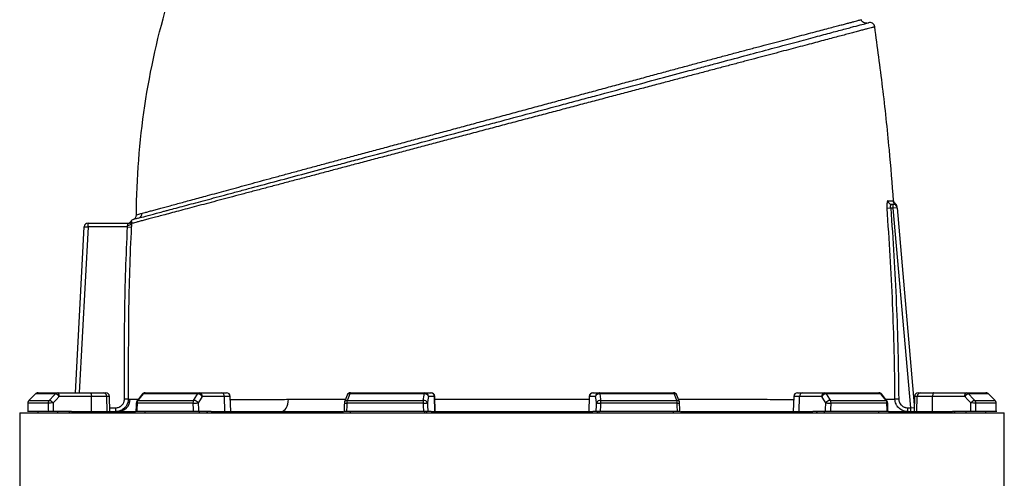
# Model space of a CAD drawing. Header units: millimetres. Extents: x 4190 to 16224, y 1378 to 18140.
# Tile 15 of 17: x 5216 to 9131, y 13950 to 15775. Entities that reach past the tile are written whole.
import ezdxf

# ---------------------------------------------------------------- set-up
doc = ezdxf.new("R2010")
doc.units = ezdxf.units.MM
doc.header["$LTSCALE"] = 5

msp = doc.modelspace()

# ---------------------------------------------------------------- linework, layer by layer
at = {"color": 7, "linetype": 'Continuous', "lineweight": 25}
for p, q in [((8682.8, 15040.3), (8689.8, 15040.3)), ((8689.8, 15025.3), (8689.8, 15040.3)), ((8697.5, 15042.6), (8697.6, 15042.6)), ((8679.3, 15025.3), (8664.7, 15024.2)), ((8689.8, 15025.3), (8679.3, 15025.3)), ((8704.8, 15026.6), (8689.8, 15025.3)), ((8759.4, 14230.3), (8689.8, 15025.3)), ((8704.8, 15026.6), (8773.3, 14242.6)), ((5487.8, 14950.3), (5487.8, 14965.3)), ((5487.8, 14965.3), (5648.4, 14965.3)), ((5438.2, 14290.3), (5472.8, 14951.1)), ((5472.8, 14951.1), (5487.8, 14950.3)), ((5645, 14950.3), (5487.8, 14950.3)), ((5645, 14950.3), (5659.9, 14949.5)), ((5289, 14290.3), (5367.9, 14290.3)), ((5367.9, 14290.3), (5496.1, 14290.3)), ((5496.1, 14290.3), (5547.8, 14290.3)), ((5547.8, 14290.3), (5557.6, 14290.3)), ((5714.9, 14290.3), (5930.7, 14290.3)), ((5930.7, 14290.3), (6018.4, 14290.3)), ((6018.4, 14290.3), (6038.4, 14290.3)), ((6531.8, 14290.3), (6826.5, 14290.3)), ((6826.5, 14290.3), (6850.2, 14290.3)), ((6850.2, 14290.3), (6851.5, 14290.3)), ((7495.6, 14290.3), (7496.9, 14290.3)), ((7496.9, 14290.3), (7520.6, 14290.3)), ((7520.6, 14290.3), (7815.3, 14290.3)), ((8308.7, 14290.3), (8328.7, 14290.3)), ((8328.7, 14290.3), (8416.4, 14290.3)), ((8416.4, 14290.3), (8632.2, 14290.3)), ((8789.5, 14290.3), (8799.3, 14290.3)), ((8799.3, 14290.3), (8851, 14290.3)), ((8851, 14290.3), (8979.2, 14290.3)), ((8979.2, 14290.3), (9058.2, 14290.3)), ((5278.3, 14285.9), (5252.3, 14259.6)), ((5252.5, 14259.7), (5333.6, 14259.7)), ((5357.9, 14285.9), (5278.5, 14285.9)), ((5501.2, 14275.8), (5373.1, 14275.8)), ((5501.9, 14215.3), (5501.2, 14275.8)), ((5562, 14275.8), (5501.2, 14275.8)), ((5564, 14215.3), (5562, 14275.8)), ((5574.7, 14215.3), (5572.6, 14275.8)), ((5647.7, 14265.2), (5632.8, 14265.3)), ((5703.2, 14284.6), (5682.5, 14258.4)), ((5686.2, 14259.7), (5907.7, 14259.7)), ((5923.9, 14285.9), (5706.9, 14285.9)), ((6029.9, 14275.8), (5942.2, 14275.8)), ((6031.5, 14215.3), (6029.9, 14275.8)), ((6055.5, 14215.3), (6053.4, 14275.8)), ((6517.7, 14280.6), (6507.9, 14254.3)), ((6518.4, 14259.7), (6821, 14259.7)), ((6824.6, 14285.9), (6528.2, 14285.9)), ((6865, 14275.8), (6841.3, 14275.8)), ((6867.1, 14215.3), (6865, 14275.8)), ((6868.6, 14215.3), (6866.5, 14275.8)), ((7480.6, 14275.8), (7478.5, 14215.3)), ((7480.1, 14215.3), (7482.1, 14275.8)), ((7505.8, 14275.8), (7482.1, 14275.8)), ((7818.9, 14285.9), (7522.5, 14285.9)), ((7526.1, 14259.7), (7828.7, 14259.7)), ((7839.2, 14254.3), (7829.4, 14280.6)), ((8293.7, 14275.8), (8291.6, 14215.3)), ((8315.6, 14215.3), (8317.3, 14275.8)), ((8404.9, 14275.8), (8317.3, 14275.8)), ((8640.2, 14285.9), (8423.3, 14285.9)), ((8439.4, 14259.7), (8660.9, 14259.7)), ((8664.6, 14258.4), (8643.9, 14284.6)), ((8711.2, 14265), (8696.4, 14264.9)), ((8774.5, 14275.8), (8772.4, 14215.3)), ((8783.1, 14215.3), (8785.1, 14275.8)), ((8845.9, 14275.8), (8785.1, 14275.8)), ((8845.2, 14215.3), (8845.9, 14275.8)), ((8974.1, 14275.8), (8845.9, 14275.8)), ((9068.6, 14285.9), (8989.2, 14285.9)), ((9013.5, 14259.7), (9094.6, 14259.7)), ((9094.8, 14259.6), (9068.8, 14285.8)), ((9094.8, 14259.6), (9068.8, 14285.8)), ((5329.9, 14215.3), (5248, 14215.3)), ((5329.5, 14249.1), (5248.2, 14249.1)), ((5289, 14210.3), (5289, 14215.3)), ((5421.9, 14215.3), (5349.1, 14215.3)), ((5367.9, 14210.3), (5367.9, 14215.3)), ((5411.4, 14210.3), (5416.1, 14215.3)), ((5421.9, 14215.3), (5676.2, 14215.3)), ((5597.7, 14215.3), (5597.7, 14230.3)), ((5905.8, 14215.3), (5682.1, 14215.3)), ((5904.9, 14249.1), (5682.9, 14249.1)), ((5714.9, 14210.3), (5714.9, 14215.3)), ((5976.8, 14215.3), (5927, 14215.3)), ((5930.7, 14210.3), (5930.7, 14215.3)), ((5960.5, 14210.3), (5963.7, 14215.3)), ((5976.8, 14215.3), (6504.2, 14215.3)), ((6821.4, 14215.3), (6515.8, 14215.3)), ((6820.2, 14249.1), (6516.9, 14249.1)), ((6531.8, 14210.3), (6531.8, 14215.3)), ((6826.5, 14210.3), (6826.5, 14215.3)), ((6834.6, 14210.3), (6835.4, 14215.3)), ((6852.3, 14215.3), (6838.8, 14215.3)), ((6852.3, 14215.3), (7494.8, 14215.3)), ((7508.3, 14215.3), (7494.8, 14215.3)), ((7511.7, 14215.3), (7512.5, 14210.3)), ((7520.6, 14210.3), (7520.6, 14215.3)), ((7831.3, 14215.3), (7525.8, 14215.3)), ((7830.2, 14249.1), (7526.9, 14249.1)), ((7815.3, 14210.3), (7815.3, 14215.3)), ((7843.2, 14215.3), (8370.3, 14215.3)), ((8420.1, 14215.3), (8370.3, 14215.3)), ((8383.4, 14215.3), (8386.6, 14210.3)), ((8416.4, 14210.3), (8416.4, 14215.3)), ((8665, 14215.3), (8441.4, 14215.3)), ((8664.3, 14249.1), (8442.3, 14249.1)), ((8632.2, 14210.3), (8632.2, 14215.3)), ((8670.3, 14215.3), (8925.2, 14215.3)), ((8746.8, 14215.3), (8746.8, 14230.3)), ((8746.8, 14230.3), (8759.4, 14230.3)), ((8759.4, 14215.3), (8759.4, 14230.3)), ((8998, 14215.3), (8925.2, 14215.3)), ((8931, 14215.3), (8935.7, 14210.3)), ((8979.2, 14210.3), (8979.2, 14215.3)), ((9099.1, 14215.3), (9017.2, 14215.3)), ((9098.9, 14249.1), (9017.6, 14249.1)), ((9058.2, 14210.3), (9058.2, 14215.3)), ((5216.1, 14210.3), (5216.1, 5190.3)), ((5216.1, 14210.3), (7173.6, 14210.3)), ((7173.6, 14210.3), (9131.1, 14210.3)), ((9131.1, 5190.3), (9131.1, 14210.3))]:
    msp.add_line(p, q, dxfattribs=at)
at = {"color": 8, "linetype": 'Continuous', "lineweight": 25}
for p, q in [((5487.8, 14950.3), (5453.2, 14290.3)), ((5252.3, 14259.7), (5252.5, 14259.7)), ((5278.3, 14285.9), (5278.5, 14285.9)), ((5572.6, 14275.8), (5562, 14275.8)), ((6053.4, 14275.8), (6029.9, 14275.8)), ((6866.5, 14275.8), (6865, 14275.8)), ((7482.1, 14275.8), (7480.6, 14275.8)), ((8317.3, 14275.8), (8293.7, 14275.8)), ((8785.1, 14275.8), (8774.5, 14275.8)), ((9068.6, 14285.9), (9068.8, 14285.9)), ((9094.6, 14259.7), (9094.8, 14259.7)), ((5248, 14249.2), (5248.2, 14249.1)), ((5574.2, 14230.3), (5597.7, 14230.3)), ((8772.9, 14229.1), (8759.4, 14230.3)), ((9098.9, 14249.1), (9099.1, 14249.2))]:
    msp.add_line(p, q, dxfattribs=at)
at = {"color": 7, "linetype": 'Continuous', "lineweight": 25, "flags": 128}
for points in [[(5373.1, 14275.8), (5372.9, 14278.7), (5372.6, 14281.4), (5372.1, 14283.9), (5371.5, 14286.1), (5370.7, 14287.9), (5369.9, 14289.2), (5368.9, 14290), (5367.9, 14290.3)], [(5496.1, 14290.3), (5497, 14290), (5498, 14289.2), (5498.9, 14287.9), (5499.6, 14286.1), (5500.3, 14283.9), (5500.8, 14281.4), (5501.1, 14278.7), (5501.2, 14275.8)], [(6824.6, 14285.9), (6824.8, 14286.9), (6825, 14287.8), (6825.3, 14288.5), (6825.5, 14289.2), (6825.8, 14289.7), (6826, 14290), (6826.3, 14290.2), (6826.5, 14290.3)], [(7522.5, 14285.9), (7522.3, 14286.9), (7522.1, 14287.8), (7521.9, 14288.5), (7521.6, 14289.2), (7521.4, 14289.7), (7521.1, 14290), (7520.8, 14290.2), (7520.6, 14290.3)], [(8851, 14290.3), (8850.1, 14290), (8849.1, 14289.2), (8848.3, 14287.9), (8847.5, 14286.1), (8846.8, 14283.9), (8846.4, 14281.4), (8846.1, 14278.7), (8845.9, 14275.8)], [(8974.1, 14275.8), (8974.2, 14278.7), (8974.5, 14281.4), (8975, 14283.9), (8975.6, 14286.1), (8976.4, 14287.9), (8977.3, 14289.2), (8978.2, 14290), (8979.2, 14290.3)], [(5278.5, 14285.9), (5257.5, 14264.7), (5252.5, 14259.7)], [(5333.6, 14259.7), (5353.3, 14280.9), (5357.9, 14285.9)], [(5373.1, 14275.8), (5360.6, 14262.4), (5348.7, 14249.6)], [(5706.9, 14285.9), (5690.1, 14264.7), (5686.2, 14259.7)], [(5907.7, 14259.7), (5920.8, 14280.9), (5923.9, 14285.9)], [(5942.2, 14275.8), (5934, 14262.4), (5926.1, 14249.6)], [(6255.5, 14215.3), (6261, 14216.2), (6266.4, 14219), (6271.3, 14223.5), (6275.6, 14229.5), (6279.2, 14236.9), (6281.9, 14245.3), (6283.6, 14254.5), (6284.3, 14264.1)], [(6528.2, 14285.9), (6520.3, 14264.7), (6518.4, 14259.7)], [(6821, 14259.7), (6823.9, 14280.9), (6824.6, 14285.9)], [(6841.3, 14275.8), (6839.4, 14262.4), (6837.7, 14249.6)], [(7509.5, 14249.6), (7507.7, 14262.4), (7505.8, 14275.8)], [(7522.5, 14285.9), (7525.4, 14264.7), (7526.1, 14259.7)], [(7828.7, 14259.7), (7820.8, 14280.9), (7818.9, 14285.9)], [(8421.1, 14249.6), (8413.2, 14262.4), (8404.9, 14275.8)], [(8423.3, 14285.9), (8436.3, 14264.7), (8439.4, 14259.7)], [(8660.9, 14259.7), (8644.2, 14280.9), (8640.2, 14285.9)], [(8998.4, 14249.6), (8986.5, 14262.4), (8974.1, 14275.8)], [(8989.2, 14285.9), (9008.9, 14264.7), (9013.5, 14259.7)], [(9094.6, 14259.7), (9073.6, 14280.9), (9068.6, 14285.9)], [(5248, 14249.2), (5247.9, 14240.6), (5247.8, 14214.7)], [(5679.3, 14249.4), (5679.1, 14240.8), (5678.5, 14214.9)], [(5904.9, 14249.1), (5907.3, 14249.2), (5910, 14249.3), (5912.9, 14249.4), (5915.8, 14249.5), (5918.7, 14249.5), (5921.5, 14249.6), (5923.9, 14249.6), (5926.1, 14249.6)], [(6507, 14249.6), (6506.7, 14241), (6505.8, 14215.1)], [(6820.2, 14249.1), (6823.1, 14249.2), (6826.1, 14249.3), (6828.9, 14249.4), (6831.4, 14249.5), (6833.7, 14249.5), (6835.5, 14249.6), (6836.9, 14249.6), (6837.7, 14249.6)], [(7509.5, 14249.6), (7510.3, 14249.6), (7511.6, 14249.6), (7513.4, 14249.5), (7515.7, 14249.5), (7518.2, 14249.4), (7521.1, 14249.3), (7524, 14249.2), (7526.9, 14249.1)], [(7841.3, 14215.1), (7841, 14223.7), (7840.2, 14249.6)], [(8421.1, 14249.6), (8423.2, 14249.6), (8425.6, 14249.6), (8428.4, 14249.5), (8431.3, 14249.5), (8434.2, 14249.4), (8437.1, 14249.3), (8439.8, 14249.2), (8442.3, 14249.1)], [(8668.6, 14214.9), (8668.4, 14223.5), (8667.8, 14249.4)], [(9099.4, 14214.7), (9099.3, 14223.3), (9099.1, 14249.2)]]:
    msp.add_lwpolyline(points, dxfattribs=at)
at = {"color": 7, "linetype": 'Continuous', "lineweight": 25}
for centre, radius, start, end in [((8596.2, 15744), 20, 8.0661, 105.1335), ((8682.9, 15055.2), 14.9, 183.8844, 269.5793), ((8703.6, 15055.3), 15, 184.3624, 241.9389), ((8689.8, 15025.3), 15, 5, 90), ((8689.5, 15028.8), 15, 5.0057, 62.0958), ((8689.4, 15030.3), 15, 5.001, 56.2087), ((5660.3, 14998.5), 20, 290.4935, 359.7159), ((5683.6, 15004.6), 19.7, 285.3736, 0.3247), ((5487.8, 14950.3), 15, 90, 177), ((5645.1, 14980.3), 15, 270, 327.6393), ((5648, 14972.1), 14.9, 259.9488, 325.8146), ((5648.4, 14980.3), 15, 270.0183, 328.718), ((5674.3, 14961.1), 20, 110.4649, 145.7784), ((5289, 14275.3), 15, 90, 135.2544), ((5289, 14275.7), 14.6, 90.0846, 135.5948), ((5368, 14276.6), 13.7, 90.3217, 137.1388), ((5547.4, 14275.7), 14.6, 0.4143, 88.4735), ((5557.6, 14275.3), 15, 2, 90), ((5714.9, 14275.3), 15, 90, 141.7366), ((5715.3, 14280), 10.3, 91.9969, 145.1118), ((5931.3, 14281.8), 8.51, 93.9021, 151.2279), ((5928.8, 14277), 13.5, 355.0821, 81.7652), ((6016.5, 14277), 13.5, 355.0821, 81.7652), ((6038.4, 14275.3), 15, 2, 90), ((6531.8, 14275.3), 15, 90, 159.4472), ((6533.5, 14285.3), 5.31, 108.8882, 173.1981), ((6826.4, 14275.4), 14.9, 1.5447, 89.5785), ((6850.1, 14275.4), 14.9, 1.5447, 89.5785), ((6851.5, 14275.3), 15, 2, 90), ((7495.6, 14275.3), 15, 90, 178), ((7497, 14275.4), 14.9, 90.4215, 178.4553), ((7520.7, 14275.4), 14.9, 90.4215, 178.4553), ((7815.3, 14275.3), 15, 20.5528, 90), ((7813.6, 14285.3), 5.31, 6.8019, 71.1118), ((8308.7, 14275.3), 15, 90, 178), ((8330.7, 14277), 13.5, 98.2348, 184.9179), ((8418.3, 14277), 13.5, 98.2348, 184.9179), ((8415.8, 14281.8), 8.51, 28.7721, 86.0979), ((8632.2, 14275.3), 15, 38.2634, 90), ((8631.8, 14280), 10.3, 34.8882, 88.0031), ((8789.5, 14275.3), 15, 90, 178), ((8799.7, 14275.7), 14.6, 91.5265, 179.5857), ((8979.1, 14276.6), 13.7, 42.8612, 89.6783), ((9058.2, 14275.3), 15, 44.7456, 90), ((9058.1, 14275.7), 14.6, 44.4052, 89.9154), ((5263, 14249.1), 15, 135.2551, 179.6388), ((5263.3, 14249.1), 15.1, 135.5872, 180.08), ((5345, 14249.2), 15.5, 137.0971, 180.2701), ((5325.3, 14230.8), 30.1, 38.7079, 73.8929), ((5349.6, 14257), 30, 38.701, 73.9069), ((5605.5, 14265.1), 49.8, 270.2021, 0.0111), ((5694.3, 14249.1), 15, 141.7373, 178.7034), ((5700.5, 14249.4), 17.6, 144.1003, 180.8852), ((5924.6, 14249.5), 19.8, 148.8564, 181.0888), ((5906.7, 14236.1), 23.7, 34.9414, 87.5032), ((5922.8, 14262.3), 23.6, 34.9389, 87.5179), ((6522, 14249.1), 15, 159.4476, 178.1157), ((6551.7, 14249.7), 34.8, 163.2312, 180.9479), ((6883.1, 14249.7), 62.9, 170.8765, 180.5708), ((6822.7, 14243.7), 16.1, 21.4745, 96.2129), ((6826.4, 14269.9), 16.1, 21.4767, 96.2288), ((7520.8, 14269.9), 16.1, 83.7712, 158.5233), ((7524.4, 14243.7), 16.1, 83.7871, 158.5255), ((7464, 14249.7), 62.9, 359.4292, 9.1235), ((7795.4, 14249.7), 34.8, 359.0521, 16.7688), ((7825.2, 14249.1), 15, 1.8843, 20.5524), ((8424.3, 14262.3), 23.6, 92.4821, 145.0611), ((8440.4, 14236.1), 23.7, 92.4968, 145.0586), ((8422.5, 14249.5), 19.8, 358.9112, 31.1436), ((8646.6, 14249.4), 17.6, 359.1148, 35.8997), ((8652.8, 14249.1), 15, 1.2966, 38.2627), ((8997.5, 14257), 30, 106.0931, 141.299), ((9021.8, 14230.8), 30.1, 106.1071, 141.2921), ((9002.2, 14249.2), 15.5, 359.7299, 42.9029), ((9083.8, 14249.1), 15.1, 359.92, 44.4128), ((9084.1, 14249.1), 15, 0.3612, 44.7449), ((5346.5, 13979), 270.6, 89.5169, 93.5973), ((9000.7, 13979), 270.6, 86.4027, 90.4831)]:
    msp.add_arc(centre, radius, start, end, dxfattribs=at)
at = {"color": 8, "linetype": 'Continuous', "lineweight": 25}
for centre, radius, start, end in [((5685.6, 14255.5), 4.27, 82.2149, 136.9831), ((5706.3, 14281.7), 4.27, 82.1791, 137.0343), ((6516.9, 14249.6), 10.2, 81.6505, 152.3243), ((6526.7, 14275.8), 10.2, 81.6195, 152.4274), ((7820.4, 14275.9), 10.2, 27.5412, 98.3837), ((7830.2, 14249.6), 10.2, 27.6757, 98.3495), ((8640.8, 14281.7), 4.27, 42.9585, 97.8216), ((8661.5, 14255.5), 4.27, 43.0169, 97.7851), ((5682.6, 14265), 15.9, 258.1111, 271.0363), ((6521.4, 14441.2), 192.2, 265.6788, 268.6524), ((7828.8, 14378.1), 129, 270.6202, 275.049), ((8664.6, 14265), 15.9, 268.9637, 281.8889)]:
    msp.add_arc(centre, radius, start, end, dxfattribs=at)
at = {"color": 7, "linetype": 'Continuous', "lineweight": 25}
for centre, major_axis, ratio, start_param, end_param in [((7173.6, 13860.5), (340.3, 55625.9), 0.034655, 1.564022, 1.56463), ((7173.6, 13860.5), (-670.2, 55625.9), 0.033063, 1.563412, 1.564019), ((7178.7, 13861), (-665.1, 55625.9), 0.03281, 1.563418, 1.564035), ((7173.6, 13860.5), (1259.2, 55625.9), 0.026944, 1.56442, 1.565028), ((7173.6, 13860.5), (-1500.3, 55625.9), 0.022604, 1.563201, 1.563808), ((7185, 13861), (-1488.8, 55625.9), 0.022431, 1.56321, 1.563827), ((7173.6, 13860.5), (1839.7, 55625.9), 0.012023, 1.564208, 1.564815), ((7173.6, 13860.5), (-1927.8, 55625.9), 0.006103, 1.563599, 1.564206), ((7188.3, 13861), (-1913.1, 55625.9), 0.006057, 1.563602, 1.564219), ((7158.8, 13861), (1913.1, 55625.9), 0.006057, 4.718966, 4.719583), ((7173.6, 13860.5), (1927.8, 55625.9), 0.006103, 4.718979, 4.719586), ((7173.6, 13860.5), (-1839.7, 55625.9), 0.012023, 4.71837, 4.718977), ((7162.1, 13861), (1488.8, 55625.9), 0.022431, 4.719358, 4.719975), ((7173.6, 13860.5), (1500.3, 55625.9), 0.022604, 4.719377, 4.719984), ((7173.6, 13860.5), (-1259.2, 55625.9), 0.026944, 4.718158, 4.718765), ((7168.4, 13861), (665.1, 55625.9), 0.03281, 4.71915, 4.719767), ((7173.6, 13860.5), (670.2, 55625.9), 0.033063, 4.719166, 4.719773), ((7173.6, 13860.5), (-340.3, 55625.9), 0.034655, 4.718555, 4.719163)]:
    msp.add_ellipse(centre, major_axis=major_axis, ratio=ratio, start_param=start_param, end_param=end_param, dxfattribs=at)
for points in [[(5680.3, 14998.4), (5681.8, 15289.5), (5725, 15579), (5808.8, 15857.8)], [(8668.1, 15054.2), (8678.2, 15054.2), (8685.1, 15054.2), (8688.6, 15054.2)], [(5647.7, 14265.2), (5649.7, 14265.2), (5652.2, 14265.2), (5655.3, 14265.1)]]:
    msp.add_open_spline(points, degree=3, dxfattribs=at)
at = {"color": 8, "linetype": 'Continuous', "lineweight": 25}
for points, knots in [([(8616, 15746.8), (8616, 15746.8), (8616.5, 15746.9), (8614.9, 15746.5), (8611.6, 15745.6), (8605.4, 15743.9), (8596.9, 15741.6), (8585.8, 15738.7), (8572, 15735), (8555.8, 15730.7), (8537.3, 15725.8), (8516.8, 15720.3), (8494.2, 15714.3), (8469.4, 15707.7), (8442.2, 15700.5), (8412.8, 15692.7), (8380.9, 15684.2), (8347, 15675.2), (8311.1, 15665.7), (8273.4, 15655.8), (8234.1, 15645.3), (8192.9, 15634.4), (8149.6, 15623), (8104.5, 15611), (8057.3, 15598.6), (8008.6, 15585.7), (7958.1, 15572.4), (7906, 15558.6), (7852.2, 15544.4), (7797.1, 15529.8), (7740.3, 15514.8), (7682.2, 15499.4), (7622.5, 15483.6), (7561.7, 15467.6), (7500.3, 15451.3), (7438.5, 15435), (7376.2, 15418.5), (7313.2, 15401.8), (7249.3, 15384.9), (7184.7, 15367.8), (7119.3, 15350.5), (7053.7, 15333.1), (6989.8, 15316.2), (6927.8, 15299.8), (6867.7, 15283.9), (6807.9, 15268), (6748.1, 15252.2), (6688.6, 15236.4), (6629.3, 15220.7), (6570.7, 15205.2), (6513.2, 15190), (6457, 15175.1), (6402.1, 15160.5), (6348.2, 15146.2), (6295.2, 15132.2), (6243.3, 15118.4), (6192.6, 15105), (6143.4, 15091.9), (6096.2, 15079.4), (6051.2, 15067.5), (6008.4, 15056.2), (5967.5, 15045.3), (5928.3, 15034.9), (5891.1, 15025), (5855.9, 15015.7), (5823.2, 15007), (5793.9, 14999.2), (5767.9, 14992.3), (5745, 14986.3), (5724.5, 14980.8), (5706.4, 14976), (5690.8, 14971.8), (5677.8, 14968.4), (5667.8, 14965.7), (5662.7, 14964.3), (5660.5, 14963.7), (5660.3, 14963.7)], [0, 0, 0, 0, 0.000018, 0.012976, 0.025933, 0.038983, 0.052032, 0.065371, 0.078709, 0.092146, 0.105583, 0.118535, 0.131487, 0.144527, 0.157567, 0.170878, 0.18419, 0.197593, 0.210997, 0.224242, 0.237486, 0.250817, 0.264147, 0.277742, 0.291336, 0.305019, 0.318701, 0.332592, 0.346483, 0.360466, 0.374449, 0.388721, 0.402994, 0.417367, 0.43174, 0.445951, 0.460163, 0.474479, 0.488795, 0.503449, 0.518104, 0.532879, 0.547654, 0.561309, 0.574963, 0.588711, 0.602458, 0.616492, 0.630527, 0.644657, 0.658788, 0.672757, 0.686727, 0.700789, 0.714851, 0.729208, 0.743565, 0.758027, 0.772488, 0.786661, 0.800834, 0.815112, 0.829389, 0.844005, 0.858622, 0.87336, 0.888098, 0.90163, 0.915162, 0.928798, 0.942434, 0.956409, 0.970385, 0.984481, 0.998577, 1, 1, 1, 1]), ([(5703.3, 15004.7), (5707, 15005.7), (5714.3, 15007.7), (5728.4, 15011.5), (5744.7, 15015.9), (5762.8, 15020.7), (5782.4, 15026.1), (5803.4, 15031.8), (5826.1, 15037.9), (5858.7, 15046.8), (5894.3, 15056.5), (5932.9, 15067), (5964.7, 15075.6), (5999.5, 15085.1), (6037.5, 15095.5), (6077.3, 15106.3), (6119, 15117.7), (6162.5, 15129.6), (6207.9, 15142), (6254.9, 15154.8), (6304.1, 15168.1), (6355.3, 15182), (6408.8, 15196.4), (6463.7, 15211.2), (6520.2, 15226.5), (6578.3, 15242.1), (6638, 15258.2), (6698.8, 15274.5), (6759.7, 15290.9), (6820.5, 15307.2), (6881.1, 15323.6), (6942.4, 15340.1), (7004.5, 15356.9), (7067.3, 15373.8), (7130.9, 15391.1), (7194.6, 15408.4), (7257.8, 15425.5), (7320.3, 15442.5), (7382.2, 15459.3), (7443.8, 15476), (7505.5, 15492.8), (7567, 15509.4), (7628.2, 15526.1), (7688.8, 15542.4), (7747.5, 15558.3), (7804.3, 15573.7), (7859.2, 15588.5), (7913, 15603), (7966, 15617.2), (8017.8, 15631.2), (8068.6, 15644.7), (8117.8, 15657.9), (8164.5, 15670.3), (8208.7, 15682), (8250.1, 15692.9), (8289.4, 15703.3), (8326.9, 15713.2), (8362.1, 15722.5), (8395.1, 15731.2), (8425.4, 15739.2), (8451.3, 15746), (8473.1, 15751.7), (8491.5, 15756.6), (8507.8, 15760.9), (8522.1, 15764.7), (8534.3, 15768), (8544.4, 15770.7), (8552.4, 15772.9), (8557.1, 15774.2), (8559.9, 15775.1), (8560.1, 15775.2), (8560.1, 15775.2)], [0, 0, 0, 0, 0.013025, 0.026076, 0.039207, 0.052364, 0.064403, 0.076442, 0.088556, 0.100669, 0.125272, 0.13763, 0.149988, 0.164114, 0.17824, 0.19245, 0.20666, 0.221134, 0.235608, 0.250173, 0.264739, 0.279925, 0.295111, 0.310404, 0.325696, 0.341323, 0.356951, 0.372693, 0.388436, 0.403578, 0.418721, 0.433967, 0.449212, 0.464782, 0.480351, 0.496032, 0.511712, 0.527025, 0.542338, 0.557758, 0.573179, 0.588941, 0.604704, 0.620584, 0.636465, 0.651631, 0.666796, 0.682069, 0.697341, 0.712951, 0.728561, 0.744289, 0.760016, 0.77502, 0.790023, 0.805167, 0.820311, 0.83591, 0.851509, 0.867268, 0.883027, 0.895933, 0.90884, 0.921836, 0.934832, 0.948108, 0.961384, 0.974757, 0.988129, 0.997314, 1, 1, 1, 1]), ([(8688.6, 15054.2), (8690.2, 15054), (8692, 15053.8), (8691.3, 15053.9), (8691.3, 15053.9)], [0, 0, 0, 0, 0.925989, 1, 1, 1, 1]), ([(8689.9, 15040.3), (8691.5, 15040.5), (8694.4, 15040.8), (8695.8, 15041.7), (8696.5, 15042.1)], [0, 0, 0, 0, 0.528299, 1, 1, 1, 1]), ([(8696.5, 15042.1), (8696.8, 15042.2), (8697.6, 15042.6), (8697.6, 15042.6), (8697.5, 15042.6)], [0, 0, 0, 0, 0.36673, 1, 1, 1, 1]), ([(5658, 14972.1), (5657.9, 14972.1), (5657.6, 14972.1), (5659.7, 14972.3), (5661.2, 14972.5)], [0, 0, 0, 0, 0.317321, 1, 1, 1, 1]), ([(5655.3, 14265.1), (5659.2, 14265.1), (5666.9, 14265), (5678.4, 14264.9), (5686.7, 14264.9), (5687.6, 14264.8)], [0, 0, 0, 0, 0.4684675, 0.9384116, 1, 1, 1, 1]), ([(6053.8, 14263.9), (6066.7, 14263.9), (6102.4, 14263.9), (6159.9, 14264), (6223.9, 14264), (6264.1, 14264.1), (6284.3, 14264.1)], [0, 0, 0, 0, 0.186261, 0.513564, 0.756782, 1, 1, 1, 1]), ([(6284.3, 14264.1), (6301.9, 14264.1), (6337.2, 14264.1), (6392.1, 14264.2), (6448.5, 14264.3), (6488.5, 14264.3), (6509.9, 14264.4), (6511.7, 14264.4)], [0, 0, 0, 0, 0.243612, 0.487223, 0.732519, 0.977815, 1, 1, 1, 1]), ([(6866.9, 14264.9), (6870.9, 14264.9), (6895.9, 14264.9), (6942.5, 14265), (7007.1, 14265), (7072.4, 14265.1), (7138.6, 14265.1), (7205, 14265.1), (7270.6, 14265.1), (7335.1, 14265), (7398.6, 14265), (7447, 14264.9), (7474.1, 14264.9), (7480.2, 14264.9)], [0, 0, 0, 0, 0.0198768, 0.1245255, 0.2291742, 0.3361225, 0.4430708, 0.5508175, 0.6585643, 0.7619626, 0.8653611, 0.9694764, 1, 1, 1, 1]), ([(7835.4, 14264.4), (7854, 14264.4), (7891.9, 14264.3), (7947.6, 14264.3), (8003.2, 14264.2), (8057.6, 14264.1), (8111, 14264.1), (8162.9, 14264.1), (8212.5, 14264.1), (8256.1, 14264), (8282.1, 14264), (8293.3, 14264)], [0, 0, 0, 0, 0.109059, 0.222544, 0.336028, 0.451957, 0.567886, 0.684657, 0.801428, 0.914748, 1, 1, 1, 1]), ([(8659.6, 14264.7), (8662.8, 14264.7), (8671.8, 14264.8), (8684.3, 14264.8), (8692.4, 14264.9), (8696.4, 14264.9)], [0, 0, 0, 0, 0.213849, 0.606925, 1, 1, 1, 1])]:
    msp.add_open_spline(points, degree=3, knots=knots, dxfattribs=at)
at = {"color": 7, "linetype": 'Continuous', "lineweight": 25}
for points, knots in [([(5688.8, 14985.6), (5696.3, 14987.6), (5705.9, 14990.2), (5729.5, 14996.6), (5743.5, 15000.3), (5767.6, 15006.7), (5776.1, 15009), (5789.8, 15012.7), (5794.4, 15013.9), (5804.1, 15016.5), (5809, 15017.8), (5834.3, 15024.6), (5856.3, 15030.5), (5903.7, 15043.2), (5929.1, 15050), (5983.2, 15064.5), (6011.8, 15072.2), (6057.4, 15084.4), (6072.9, 15088.6), (6096.9, 15095), (6105.1, 15097.2), (6121.4, 15101.6), (6129.7, 15103.8), (6171.4, 15114.9), (6205.9, 15124.2), (6277.1, 15143.3), (6313.8, 15153.1), (6389.4, 15173.4), (6428.3, 15183.8), (6478.4, 15197.2), (6488.5, 15199.9), (6508.7, 15205.3), (6519, 15208.1), (6549.8, 15216.3), (6570.4, 15221.9), (6632.8, 15238.6), (6674.9, 15249.9), (6760.1, 15272.7), (6803.2, 15284.3), (6890.6, 15307.7), (6934.8, 15319.5), (6990.8, 15334.5), (7002, 15337.5), (7024.3, 15343.5), (7035.5, 15346.5), (7069, 15355.5), (7091.3, 15361.4), (7158.1, 15379.3), (7202.4, 15391.2), (7290.8, 15414.9), (7334.9, 15426.7), (7400.7, 15444.3), (7422.6, 15450.2), (7455.4, 15459), (7466.3, 15461.9), (7488.1, 15467.8), (7499, 15470.7), (7553.2, 15485.2), (7595.8, 15496.6), (7679.3, 15519), (7720.2, 15530), (7800.5, 15551.5), (7839.9, 15562), (7897.7, 15577.5), (7916.8, 15582.6), (7945.1, 15590.2), (7954.5, 15592.7), (7973, 15597.7), (7982.2, 15600.2), (8027.7, 15612.4), (8062.8, 15621.7), (8130.2, 15639.8), (8162.6, 15648.5), (8224.6, 15665.1), (8254.2, 15673), (8289.5, 15682.5), (8296.4, 15684.4), (8310.1, 15688), (8316.8, 15689.8), (8336.6, 15695.1), (8349.4, 15698.5), (8386.2, 15708.4), (8408.9, 15714.5), (8450.6, 15725.7), (8469.6, 15730.8), (8495.3, 15737.6), (8503.4, 15739.8), (8514.7, 15742.8), (8518.4, 15743.8), (8525.5, 15745.7), (8528.8, 15746.6), (8545.1, 15751), (8555.9, 15753.9), (8573.3, 15758.5), (8579.9, 15760.3), (8588.7, 15762.7), (8591, 15763.3), (8591, 15763.3)], [0, 0, 0, 0, 0.03125, 0.03125, 0.0625, 0.0625, 0.078125, 0.078125, 0.085937, 0.085937, 0.09375, 0.09375, 0.125, 0.125, 0.15625, 0.15625, 0.1875, 0.1875, 0.203125, 0.203125, 0.210937, 0.210937, 0.21875, 0.21875, 0.25, 0.25, 0.28125, 0.28125, 0.3125, 0.3125, 0.320312, 0.320312, 0.328125, 0.328125, 0.34375, 0.34375, 0.375, 0.375, 0.40625, 0.40625, 0.4375, 0.4375, 0.445312, 0.445312, 0.453125, 0.453125, 0.46875, 0.46875, 0.5, 0.5, 0.53125, 0.53125, 0.546875, 0.546875, 0.554687, 0.554687, 0.5625, 0.5625, 0.59375, 0.59375, 0.625, 0.625, 0.65625, 0.65625, 0.671875, 0.671875, 0.679687, 0.679687, 0.6875, 0.6875, 0.71875, 0.71875, 0.75, 0.75, 0.78125, 0.78125, 0.789062, 0.789062, 0.796875, 0.796875, 0.8125, 0.8125, 0.84375, 0.84375, 0.875, 0.875, 0.890625, 0.890625, 0.898437, 0.898437, 0.90625, 0.90625, 0.9375, 0.9375, 0.96875, 0.96875, 1, 1, 1, 1]), ([(8586, 15761.9), (8583.4, 15761.6), (8578.3, 15760.8), (8570.8, 15763.5), (8564.6, 15768.5), (8562.6, 15773.3), (8561.6, 15775.7)], [0, 0, 0, 0, 0.249983, 0.499977, 0.749982, 1, 1, 1, 1]), ([(8691, 15053.9), (8685.6, 15121.7), (8673.5, 15272.9), (8648.6, 15503.9), (8626.6, 15666.8), (8615.9, 15746.7)], [0, 0, 0, 0, 0.292706, 0.652703, 1, 1, 1, 1]), ([(8668.1, 15054.2), (8667.7, 15054.2), (8667.4, 15054), (8666.9, 15053.4), (8666.7, 15053.2), (8666.4, 15052.6), (8666.3, 15052.3), (8665.9, 15051.1), (8665.6, 15050.2), (8665.2, 15048), (8665, 15046.8), (8664.7, 15044.7), (8664.6, 15044), (8664.5, 15042.5), (8664.5, 15041.7), (8664.3, 15039.2), (8664.3, 15037.5), (8664.3, 15034.8), (8664.3, 15033.8), (8664.3, 15031.9), (8664.3, 15031), (8664.4, 15028.1), (8664.5, 15026.2), (8664.7, 15024.2)], [0, 0, 0, 0, 0.125, 0.125, 0.1875, 0.1875, 0.25, 0.25, 0.375, 0.375, 0.5, 0.5, 0.5625, 0.5625, 0.625, 0.625, 0.75, 0.75, 0.8125, 0.8125, 0.875, 0.875, 1, 1, 1, 1]), ([(8679.3, 15025.3), (8679.2, 15026.3), (8679.1, 15027.3), (8678.9, 15029.2), (8678.9, 15030.2), (8678.9, 15032.1), (8679, 15032.9), (8679.2, 15034.6), (8679.3, 15035.4), (8679.8, 15037.4), (8680.3, 15038.5), (8681.2, 15039.6), (8681.5, 15039.9), (8682.1, 15040.2), (8682.5, 15040.3), (8682.8, 15040.3)], [0, 0, 0, 0, 0.125, 0.125, 0.25, 0.25, 0.375, 0.375, 0.5, 0.5, 0.75, 0.75, 0.875, 0.875, 1, 1, 1, 1]), ([(8697.8, 15042.9), (8697.2, 15043.3), (8695.9, 15044.3), (8693.6, 15047), (8691.9, 15050.3), (8691.6, 15052.8), (8691.5, 15054)], [0, 0, 0, 0, 0.225487, 0.486338, 0.77342, 1, 1, 1, 1]), ([(5680.3, 14998.4), (5680.3, 14998.4), (5682.2, 14999), (5688, 15000.6), (5690.4, 15001.2), (5696.1, 15002.8), (5699.4, 15003.7), (5703.3, 15004.7)], [0, 0, 0, 0, 0.5, 0.5, 0.75, 0.75, 1, 1, 1, 1]), ([(8696.4, 14264.9), (8695.4, 14391.6), (8692.2, 14518.3), (8684.3, 14708.1), (8681.1, 14771.4), (8673.7, 14897.8), (8669.5, 14961), (8664.7, 15024.2)], [0, 0, 0, 0, 0.5, 0.5, 0.75, 0.75, 1, 1, 1, 1]), ([(8679.3, 15025.3), (8684.1, 14962), (8688.4, 14898.7), (8695.8, 14772.1), (8699, 14708.8), (8707, 14518.7), (8710.1, 14391.9), (8711.2, 14265)], [0, 0, 0, 0, 0.25, 0.25, 0.5, 0.5, 1, 1, 1, 1]), ([(5645, 14950.3), (5645.1, 14951.5), (5645.2, 14952.8), (5645.3, 14955.1), (5645.4, 14956.3), (5645.4, 14957.4)], [0, 0, 0, 0, 0.5, 0.5, 1, 1, 1, 1]), ([(5645.4, 14957.4), (5645.4, 14958.6), (5645.7, 14959.7), (5646.3, 14961.7), (5646.8, 14962.5), (5647.6, 14963.8), (5648, 14964.4), (5648.5, 14965.1), (5648.5, 14965.3), (5648.4, 14965.3)], [0, 0, 0, 0, 0.25, 0.25, 0.5, 0.5, 0.75, 0.75, 1, 1, 1, 1]), ([(5660.3, 14963.7), (5660.3, 14962.6), (5660.3, 14961.5), (5660.3, 14959.2), (5660.2, 14958), (5660.1, 14954.4), (5660, 14952), (5659.9, 14949.5)], [0, 0, 0, 0, 0.25, 0.25, 0.5, 0.5, 1, 1, 1, 1]), ([(5661.2, 14972.5), (5661.3, 14972.5), (5661.4, 14972.4), (5661.3, 14971.8), (5661.2, 14971.3), (5660.9, 14969.9), (5660.7, 14969.1), (5660.5, 14967.4), (5660.4, 14966.7), (5660.3, 14965.3), (5660.3, 14964.6), (5660.3, 14963.7)], [0, 0, 0, 0, 0.25, 0.25, 0.5, 0.5, 0.75, 0.75, 0.875, 0.875, 1, 1, 1, 1]), ([(5688.8, 14985.6), (5685.2, 14984.7), (5682.1, 14983.8), (5676.7, 14982.4), (5674.5, 14981.8), (5669.1, 14980.3), (5667.3, 14979.8), (5667.3, 14979.8)], [0, 0, 0, 0, 0.25, 0.25, 0.5, 0.5, 1, 1, 1, 1]), ([(5632.8, 14265.3), (5632.9, 14322.4), (5633, 14393.7), (5633.1, 14465.1), (5633.1, 14493.7), (5633.1, 14507.9), (5633.3, 14550.8), (5633.5, 14579.3), (5635.4, 14722.1), (5639.1, 14836.2), (5645, 14950.3)], [0, 0, 0, 0, 0.25, 0.3125, 0.3125, 0.375, 0.375, 0.5, 0.5, 1, 1, 1, 1]), ([(5659.9, 14949.5), (5654, 14835.6), (5650.3, 14721.5), (5648.4, 14578.9), (5648.2, 14550.4), (5648.1, 14507.6), (5648.1, 14493.4), (5648, 14464.9), (5647.9, 14393.6), (5647.8, 14322.3), (5647.7, 14265.2)], [0, 0, 0, 0, 0.5, 0.5, 0.625, 0.625, 0.6875, 0.6875, 0.75, 1, 1, 1, 1]), ([(5597.7, 14230.3), (5600, 14230.3), (5602.3, 14230.5), (5606.8, 14231.4), (5609, 14232.1), (5612.2, 14233.4), (5613.2, 14233.9), (5615.2, 14235), (5616.2, 14235.6), (5619.1, 14237.5), (5620.9, 14238.9), (5624.1, 14242.1), (5625.6, 14243.9), (5628.1, 14247.7), (5629.2, 14249.7), (5630.5, 14252.9), (5630.9, 14254), (5631.6, 14256.2), (5631.9, 14257.3), (5632.5, 14260.7), (5632.8, 14262.9), (5632.8, 14265.3)], [0, 0, 0, 0, 0.125, 0.125, 0.25, 0.25, 0.3125, 0.3125, 0.375, 0.375, 0.5, 0.5, 0.625, 0.625, 0.75, 0.75, 0.8125, 0.8125, 0.875, 0.875, 1, 1, 1, 1]), ([(5647.7, 14265.2), (5647.7, 14261.9), (5647.4, 14258.7), (5646.4, 14253.9), (5646, 14252.3), (5645.1, 14249.2), (5644.5, 14247.6), (5642.6, 14243.1), (5641.1, 14240.2), (5638.4, 14236.2), (5637.4, 14234.8), (5635.3, 14232.3), (5634.2, 14231.1), (5630.7, 14227.6), (5628.2, 14225.6), (5624.1, 14222.8), (5622.7, 14222), (5619.8, 14220.4), (5616.9, 14219), (5613.8, 14217.9), (5610.7, 14217), (5609.1, 14216.6), (5604.2, 14215.6), (5601, 14215.3), (5597.7, 14215.3)], [0, 0, 0, 0, 0.125, 0.125, 0.1875, 0.1875, 0.25, 0.25, 0.375, 0.375, 0.4375, 0.4375, 0.5, 0.5, 0.625, 0.625, 0.6875, 0.6875, 0.75, 0.8125, 0.8125, 0.875, 0.875, 1, 1, 1, 1]), ([(8746.8, 14215.3), (8743.5, 14215.3), (8740.2, 14215.6), (8735.5, 14216.6), (8733.9, 14216.9), (8730.7, 14217.9), (8729.2, 14218.4), (8724.6, 14220.3), (8721.8, 14221.8), (8716.3, 14225.4), (8713.7, 14227.4), (8709.1, 14232), (8707, 14234.5), (8704.2, 14238.5), (8703.3, 14240), (8701.8, 14242.8), (8701.1, 14244.3), (8699.1, 14248.8), (8698.2, 14251.9), (8696.8, 14258.3), (8696.5, 14261.6), (8696.4, 14264.9)], [0, 0, 0, 0, 0.125, 0.125, 0.1875, 0.1875, 0.25, 0.25, 0.375, 0.375, 0.5, 0.5, 0.625, 0.625, 0.6875, 0.6875, 0.75, 0.75, 0.875, 0.875, 1, 1, 1, 1]), ([(8711.2, 14265), (8711.2, 14262.7), (8711.4, 14260.4), (8712.4, 14255.9), (8713.1, 14253.7), (8714.5, 14250.5), (8715, 14249.5), (8716.1, 14247.5), (8716.7, 14246.5), (8718.7, 14243.7), (8720.2, 14241.9), (8723.5, 14238.8), (8725.3, 14237.3), (8729.1, 14234.8), (8731.2, 14233.8), (8734.4, 14232.5), (8735.5, 14232.1), (8737.7, 14231.4), (8738.8, 14231.2), (8742.2, 14230.5), (8744.5, 14230.3), (8746.8, 14230.3)], [0, 0, 0, 0, 0.125, 0.125, 0.25, 0.25, 0.3125, 0.3125, 0.375, 0.375, 0.5, 0.5, 0.625, 0.625, 0.75, 0.75, 0.8125, 0.8125, 0.875, 0.875, 1, 1, 1, 1]), ([(5349.1, 14215.3), (5348.2, 14215.3), (5347.3, 14215.3), (5345.3, 14215.3), (5344.3, 14215.3), (5342.3, 14215.3), (5341.4, 14215.3), (5339.5, 14215.3), (5338.5, 14215.3), (5336.7, 14215.3), (5335.9, 14215.3), (5334.3, 14215.3), (5333.6, 14215.3), (5332.2, 14215.3), (5331.7, 14215.3), (5330.6, 14215.3), (5330.2, 14215.3), (5329.9, 14215.3)], [0, 0, 0, 0, 0.125, 0.125, 0.25, 0.25, 0.375, 0.375, 0.5, 0.5, 0.625, 0.625, 0.75, 0.75, 0.875, 0.875, 1, 1, 1, 1]), ([(5682.1, 14215.3), (5681.1, 14215.3), (5679.3, 14215.3), (5678.3, 14215.3), (5678.6, 14215.3), (5678.6, 14215.3)], [0, 0, 0, 0, 0.479074, 0.958152, 1, 1, 1, 1]), ([(5927, 14215.3), (5926.3, 14215.3), (5925.6, 14215.3), (5924.1, 14215.3), (5923.3, 14215.3), (5921.5, 14215.3), (5920.6, 14215.3), (5918.7, 14215.3), (5917.7, 14215.3), (5915.8, 14215.3), (5914.8, 14215.3), (5912.8, 14215.3), (5911.8, 14215.3), (5910, 14215.3), (5909.1, 14215.3), (5907.3, 14215.3), (5906.5, 14215.3), (5905.8, 14215.3)], [0, 0, 0, 0, 0.125, 0.125, 0.25, 0.25, 0.375, 0.375, 0.5, 0.5, 0.625, 0.625, 0.75, 0.75, 0.875, 0.875, 1, 1, 1, 1]), ([(6515.8, 14215.3), (6514.3, 14215.3), (6511.2, 14215.3), (6507.9, 14215.3), (6506, 14215.3), (6506, 14215.3), (6506, 14215.3)], [0, 0, 0, 0, 0.274806, 0.549614, 0.824347, 1, 1, 1, 1]), ([(6838.8, 14215.3), (6838.7, 14215.3), (6838.4, 14215.3), (6837.7, 14215.3), (6837.2, 14215.3), (6836.2, 14215.3), (6835.6, 14215.3), (6834.2, 14215.3), (6833.4, 14215.3), (6831.8, 14215.3), (6831, 14215.3), (6829.1, 14215.3), (6828.2, 14215.3), (6826.3, 14215.3), (6825.3, 14215.3), (6823.3, 14215.3), (6822.3, 14215.3), (6821.4, 14215.3)], [0, 0, 0, 0, 0.125, 0.125, 0.25, 0.25, 0.375, 0.375, 0.5, 0.5, 0.625, 0.625, 0.75, 0.75, 0.875, 0.875, 1, 1, 1, 1]), ([(7525.8, 14215.3), (7524.8, 14215.3), (7523.8, 14215.3), (7521.8, 14215.3), (7520.9, 14215.3), (7518.9, 14215.3), (7518, 14215.3), (7516.2, 14215.3), (7515.3, 14215.3), (7513.7, 14215.3), (7512.9, 14215.3), (7511.6, 14215.3), (7511, 14215.3), (7509.9, 14215.3), (7509.4, 14215.3), (7508.7, 14215.3), (7508.5, 14215.3), (7508.3, 14215.3)], [0, 0, 0, 0, 0.125, 0.125, 0.25, 0.25, 0.375, 0.375, 0.5, 0.5, 0.625, 0.625, 0.75, 0.75, 0.875, 0.875, 1, 1, 1, 1]), ([(7841.3, 14215.3), (7841.1, 14215.3), (7840.8, 14215.3), (7838.3, 14215.3), (7835, 14215.3), (7832.4, 14215.3), (7831.3, 14215.3)], [0, 0, 0, 0, 0.264869, 0.539218, 0.813725, 1, 1, 1, 1]), ([(8441.4, 14215.3), (8440.6, 14215.3), (8439.8, 14215.3), (8438.1, 14215.3), (8437.2, 14215.3), (8435.3, 14215.3), (8434.3, 14215.3), (8432.4, 14215.3), (8431.4, 14215.3), (8429.4, 14215.3), (8428.4, 14215.3), (8426.5, 14215.3), (8425.6, 14215.3), (8423.9, 14215.3), (8423, 14215.3), (8421.5, 14215.3), (8420.8, 14215.3), (8420.1, 14215.3)], [0, 0, 0, 0, 0.125, 0.125, 0.25, 0.25, 0.375, 0.375, 0.5, 0.5, 0.625, 0.625, 0.75, 0.75, 0.875, 0.875, 1, 1, 1, 1]), ([(8668.4, 14215.3), (8668.5, 14215.3), (8668.6, 14215.3), (8667.4, 14215.3), (8665.7, 14215.3), (8665, 14215.3)], [0, 0, 0, 0, 0.197143, 0.675439, 1, 1, 1, 1]), ([(9017.2, 14215.3), (9016.9, 14215.3), (9016.5, 14215.3), (9015.5, 14215.3), (9014.9, 14215.3), (9013.6, 14215.3), (9012.8, 14215.3), (9011.2, 14215.3), (9010.4, 14215.3), (9008.6, 14215.3), (9007.7, 14215.3), (9005.8, 14215.3), (9004.8, 14215.3), (9002.8, 14215.3), (9001.8, 14215.3), (8999.9, 14215.3), (8998.9, 14215.3), (8998, 14215.3)], [0, 0, 0, 0, 0.125, 0.125, 0.25, 0.25, 0.375, 0.375, 0.5, 0.5, 0.625, 0.625, 0.75, 0.75, 0.875, 0.875, 1, 1, 1, 1])]:
    msp.add_open_spline(points, degree=3, knots=knots, dxfattribs=at)

doc.saveas('drawing.dxf')
